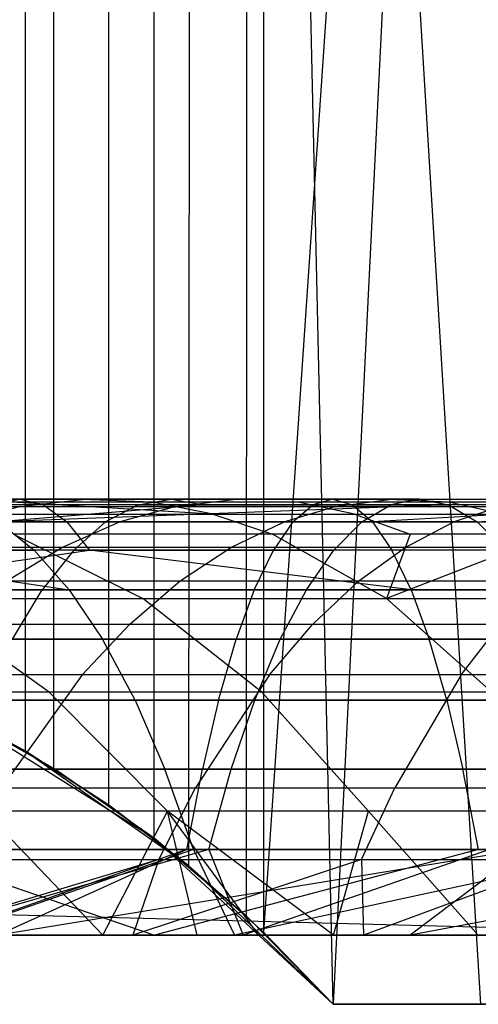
# Model space of a CAD drawing. Extents: x 0.1 to 12.1, y -6 to 6.
# Tile 123 of 181: x 9.068 to 9.279, y -0.9 to -0.449. Entities that reach past the tile are written whole.
import ezdxf

# ---------------------------------------------------------------- set-up
doc = ezdxf.new("R2010")
doc.units = 0
doc.header["$LTSCALE"] = 2.54
doc.layers.get('0').update_dxf_attribs({"linetype": 'CONTINUOUS'})

# ---------------------------------------------------------------- blocks, each defined once
blk = doc.blocks.new('DROPS_COLOR_C_STL')
at = {"color": 0}
for p, q in [((9.1803, -0.86705, 37.01684), (9.30097, 0.9, 37.17454)), ((9.1803, -0.86705, 37.01684), (9.30097, 0.9, 37.17454)), ((9.30097, 0.9, 37.17454), (9.21212, -0.9, 37.05687)), ((9.30097, 0.9, 37.17454), (9.21212, -0.9, 37.05687)), ((9.1803, -0.86705, 37.01684), (9.18039, 0.86713, 37.01694)), ((9.1803, -0.86705, 37.01684), (9.18039, 0.86713, 37.01694)), ((9.17246, -0.85965, 27.38857), (9.17252, 0.85972, 27.38861)), ((9.17246, -0.85965, 27.38857), (9.17252, 0.85972, 27.38861)), ((9.21212, -0.9, 27.4128), (9.17252, 0.85972, 27.38861)), ((9.17252, 0.85972, 27.38861), (9.27987, -0.9, 27.45516)), ((9.21212, -0.9, 27.4128), (9.17252, 0.85972, 27.38861)), ((9.17252, 0.85972, 27.38861), (9.27987, -0.9, 27.45516)), ((9.14597, -0.83655, 36.97479), (9.14696, 0.83736, 36.97599)), ((9.14597, -0.83655, 36.97479), (9.14696, 0.83736, 36.97599)), ((9.13, -0.82387, 27.36311), (9.13, 0.82387, 27.36311)), ((9.13, -0.82387, 27.36311), (9.13, 0.82387, 27.36311)), ((9.10927, -0.80866, 36.9311), (9.10914, 0.80857, 36.93094)), ((9.10927, -0.80866, 36.9311), (9.10914, 0.80857, 36.93094)), ((9.08398, -0.79188, 27.33604), (9.0838, 0.79176, 27.33593)), ((9.08398, -0.79188, 27.33604), (9.0838, 0.79176, 27.33593)), ((9.07093, -0.78391, 36.88677), (9.07093, 0.78391, 36.88677)), ((9.07093, -0.78391, 36.88677), (9.07093, 0.78391, 36.88677)), ((8.92596, -0.66832, 21.22689), (9.06857, -0.66832, 21.25669)), ((8.92596, -0.66832, 21.22689), (9.06857, -0.66832, 21.25669)), ((9.07926, -0.67094, 21.20173), (8.93816, -0.67094, 21.17225)), ((9.07926, -0.67094, 21.20173), (8.93816, -0.67094, 21.17225)), ((9.00018, -0.6717, 17.44827), (9.06858, -0.6717, 17.49875)), ((9.00018, -0.6717, 17.44827), (9.06858, -0.6717, 17.49875)), ((9.12271, -0.67094, 19.47885), (9.00792, -0.67094, 19.44471)), ((9.12271, -0.67094, 19.47885), (9.00792, -0.67094, 19.44471)), ((9.13779, -0.66832, 19.42493), (9.02481, -0.66832, 19.39133)), ((9.13779, -0.66832, 19.42493), (9.02481, -0.66832, 19.39133)), ((9.09703, -0.66848, 17.45813), (9.03055, -0.66848, 17.40907)), ((9.09703, -0.66848, 17.45813), (9.03055, -0.66848, 17.40907)), ((9.06858, -0.6717, 17.49875), (9.0405, -0.67896, 17.53884)), ((9.06858, -0.6717, 17.49875), (9.0405, -0.67896, 17.53884)), ((9.15286, -0.67094, 19.37101), (9.0417, -0.67094, 19.33795)), ((9.15286, -0.67094, 19.37101), (9.0417, -0.67094, 19.33795)), ((9.06857, -0.66832, 21.25669), (9.05789, -0.67094, 21.31165)), ((9.06857, -0.66832, 21.25669), (9.05789, -0.67094, 21.31165)), ((9.20278, -0.67094, 21.3378), (9.05789, -0.67094, 21.31165)), ((9.20278, -0.67094, 21.3378), (9.05789, -0.67094, 21.31165)), ((9.26509, -0.67094, 19.40031), (9.05851, -0.67882, 19.2848)), ((9.26509, -0.67094, 19.40031), (9.05851, -0.67882, 19.2848)), ((9.15286, -0.67094, 19.37101), (9.05851, -0.67882, 19.2848)), ((9.15286, -0.67094, 19.37101), (9.05851, -0.67882, 19.2848)), ((9.15695, -0.67518, 17.3726), (9.06475, -0.66978, 17.36493)), ((9.15695, -0.67518, 17.3726), (9.06475, -0.66978, 17.36493)), ((9.12906, -0.66978, 17.4124), (9.06475, -0.66978, 17.36493)), ((9.12906, -0.66978, 17.4124), (9.06475, -0.66978, 17.36493)), ((9.06857, -0.66832, 21.25669), (9.21195, -0.66832, 21.28257)), ((9.06857, -0.66832, 21.25669), (9.21195, -0.66832, 21.28257)), ((9.06857, -0.66832, 21.25669), (9.07926, -0.67094, 21.20173)), ((9.06857, -0.66832, 21.25669), (9.07926, -0.67094, 21.20173)), ((9.06858, -0.6717, 17.49875), (9.09703, -0.66848, 17.45813)), ((9.06858, -0.6717, 17.49875), (9.09703, -0.66848, 17.45813)), ((9.06858, -0.6717, 17.49875), (9.13989, -0.6717, 17.54617)), ((9.06858, -0.6717, 17.49875), (9.13989, -0.6717, 17.54617)), ((9.22112, -0.67094, 21.22734), (9.07926, -0.67094, 21.20173)), ((9.07926, -0.67094, 21.20173), (9.0899, -0.67882, 21.14702)), ((9.07926, -0.67094, 21.20173), (9.0899, -0.67882, 21.14702)), ((9.22112, -0.67094, 21.22734), (9.07926, -0.67094, 21.20173)), ((9.12906, -0.66978, 17.4124), (9.09703, -0.66848, 17.45813)), ((9.16634, -0.66848, 17.50422), (9.09703, -0.66848, 17.45813)), ((9.12906, -0.66978, 17.4124), (9.09703, -0.66848, 17.45813)), ((9.16634, -0.66848, 17.50422), (9.09703, -0.66848, 17.45813)), ((9.12271, -0.67094, 19.47885), (9.1077, -0.67882, 19.53254)), ((9.12271, -0.67094, 19.47885), (9.1077, -0.67882, 19.53254)), ((9.13989, -0.6717, 17.54617), (9.11379, -0.67896, 17.58757)), ((9.13989, -0.6717, 17.54617), (9.11379, -0.67896, 17.58757)), ((9.12271, -0.67094, 19.47885), (9.13779, -0.66832, 19.42493)), ((9.12271, -0.67094, 19.47885), (9.13779, -0.66832, 19.42493)), ((9.12271, -0.67094, 19.47885), (9.23858, -0.67094, 19.5091)), ((9.12271, -0.67094, 19.47885), (9.23858, -0.67094, 19.5091)), ((9.15695, -0.67518, 17.3726), (9.12906, -0.66978, 17.4124)), ((9.19612, -0.66978, 17.45699), (9.12906, -0.66978, 17.4124)), ((9.15695, -0.67518, 17.3726), (9.12906, -0.66978, 17.4124)), ((9.19612, -0.66978, 17.45699), (9.12906, -0.66978, 17.4124)), ((9.25183, -0.66832, 19.45471), (9.13779, -0.66832, 19.42493)), ((9.13779, -0.66832, 19.42493), (9.15286, -0.67094, 19.37101)), ((9.13779, -0.66832, 19.42493), (9.15286, -0.67094, 19.37101)), ((9.25183, -0.66832, 19.45471), (9.13779, -0.66832, 19.42493)), ((9.13989, -0.6717, 17.54617), (9.16634, -0.66848, 17.50422)), ((9.13989, -0.6717, 17.54617), (9.16634, -0.66848, 17.50422)), ((9.13989, -0.6717, 17.54617), (9.21345, -0.6717, 17.59002)), ((9.13989, -0.6717, 17.54617), (9.21345, -0.6717, 17.59002)), ((9.15286, -0.67094, 19.37101), (9.26509, -0.67094, 19.40031)), ((9.15286, -0.67094, 19.37101), (9.26509, -0.67094, 19.40031)), ((9.23783, -0.66848, 17.54684), (9.16634, -0.66848, 17.50422)), ((9.23783, -0.66848, 17.54684), (9.16634, -0.66848, 17.50422)), ((9.21345, -0.6717, 17.59002), (9.18939, -0.67896, 17.63264)), ((9.21345, -0.6717, 17.59002), (9.18939, -0.67896, 17.63264)), ((9.19364, -0.67882, 21.39279), (9.20278, -0.67094, 21.3378)), ((9.19364, -0.67882, 21.39279), (9.20278, -0.67094, 21.3378)), ((9.22203, -0.67518, 17.41587), (9.19612, -0.66978, 17.45699)), ((9.26528, -0.66978, 17.49821), (9.19612, -0.66978, 17.45699)), ((9.22203, -0.67518, 17.41587), (9.19612, -0.66978, 17.45699)), ((9.26528, -0.66978, 17.49821), (9.19612, -0.66978, 17.45699)), ((9.21195, -0.66832, 21.28257), (9.20278, -0.67094, 21.3378)), ((9.21195, -0.66832, 21.28257), (9.20278, -0.67094, 21.3378)), ((9.34787, -0.67094, 21.3599), (9.20278, -0.67094, 21.3378)), ((9.34787, -0.67094, 21.3599), (9.20278, -0.67094, 21.3378)), ((9.21195, -0.66832, 21.28257), (9.35553, -0.66832, 21.30444)), ((9.21195, -0.66832, 21.28257), (9.35553, -0.66832, 21.30444)), ((9.21195, -0.66832, 21.28257), (9.22112, -0.67094, 21.22734)), ((9.21195, -0.66832, 21.28257), (9.22112, -0.67094, 21.22734)), ((9.21345, -0.6717, 17.59002), (9.23783, -0.66848, 17.54684)), ((9.21345, -0.6717, 17.59002), (9.23783, -0.66848, 17.54684)), ((9.21345, -0.6717, 17.59002), (9.2892, -0.6717, 17.6303)), ((9.21345, -0.6717, 17.59002), (9.2892, -0.6717, 17.6303)), ((9.22112, -0.67094, 21.22734), (9.23026, -0.67882, 21.17235)), ((9.36319, -0.67094, 21.24898), (9.22112, -0.67094, 21.22734)), ((9.22112, -0.67094, 21.22734), (9.23026, -0.67882, 21.17235)), ((9.36319, -0.67094, 21.24898), (9.22112, -0.67094, 21.22734)), ((9.22538, -0.67882, 19.56326), (9.23858, -0.67094, 19.5091)), ((9.22538, -0.67882, 19.56326), (9.23858, -0.67094, 19.5091)), ((9.36319, -0.67094, 21.24898), (9.23026, -0.67882, 21.17235)), ((9.36319, -0.67094, 21.24898), (9.23026, -0.67882, 21.17235)), ((9.26528, -0.66978, 17.49821), (9.23783, -0.66848, 17.54684)), ((9.26528, -0.66978, 17.49821), (9.23783, -0.66848, 17.54684)), ((9.31145, -0.66848, 17.58598), (9.23783, -0.66848, 17.54684)), ((9.31145, -0.66848, 17.58598), (9.23783, -0.66848, 17.54684)), ((9.25183, -0.66832, 19.45471), (9.23858, -0.67094, 19.5091)), ((9.25183, -0.66832, 19.45471), (9.23858, -0.67094, 19.5091)), ((9.35575, -0.67094, 19.53551), (9.23858, -0.67094, 19.5091)), ((9.35575, -0.67094, 19.53551), (9.23858, -0.67094, 19.5091)), ((9.25183, -0.66832, 19.45471), (9.26509, -0.67094, 19.40031)), ((9.25183, -0.66832, 19.45471), (9.36716, -0.66832, 19.4807)), ((9.25183, -0.66832, 19.45471), (9.36716, -0.66832, 19.4807)), ((9.25183, -0.66832, 19.45471), (9.26509, -0.67094, 19.40031)), ((9.37857, -0.67094, 19.42588), (9.26509, -0.67094, 19.40031)), ((9.26509, -0.67094, 19.40031), (9.27828, -0.67882, 19.34615)), ((9.37857, -0.67094, 19.42588), (9.26509, -0.67094, 19.40031)), ((9.26509, -0.67094, 19.40031), (9.27828, -0.67882, 19.34615)), ((9.28917, -0.67518, 17.45589), (9.26528, -0.66978, 17.49821)), ((9.3365, -0.66978, 17.53608), (9.26528, -0.66978, 17.49821)), ((9.28917, -0.67518, 17.45589), (9.26528, -0.66978, 17.49821)), ((9.3365, -0.66978, 17.53608), (9.26528, -0.66978, 17.49821)), ((9.2892, -0.6717, 17.6303), (9.26724, -0.67896, 17.67404)), ((9.2892, -0.6717, 17.6303), (9.26724, -0.67896, 17.67404)), ((9.27828, -0.67882, 19.34615), (9.37857, -0.67094, 19.42588)), ((9.27828, -0.67882, 19.34615), (9.37857, -0.67094, 19.42588)), ((9.27828, -0.67882, 19.34615), (9.49285, -0.67094, 19.44763)), ((9.27828, -0.67882, 19.34615), (9.49285, -0.67094, 19.44763)), ((9.0344, -0.67518, 17.27748), (9.15695, -0.67518, 17.3726)), ((9.0344, -0.67518, 17.27748), (9.15695, -0.67518, 17.3726)), ((9.15695, -0.67518, 17.3726), (9.22203, -0.67518, 17.41587)), ((9.15695, -0.67518, 17.3726), (9.22203, -0.67518, 17.41587)), ((9.15695, -0.67518, 17.3726), (9.18432, -0.68445, 17.33352)), ((9.15695, -0.67518, 17.3726), (9.18432, -0.68445, 17.33352)), ((9.22203, -0.67518, 17.41587), (9.28917, -0.67518, 17.45589)), ((9.22203, -0.67518, 17.41587), (9.28917, -0.67518, 17.45589)), ((9.22203, -0.67518, 17.41587), (9.24747, -0.68445, 17.37552)), ((9.22203, -0.67518, 17.41587), (9.24747, -0.68445, 17.37552)), ((8.9503, -0.67882, 21.11785), (9.0899, -0.67882, 21.14702)), ((8.9503, -0.67882, 21.11785), (9.0899, -0.67882, 21.14702)), ((8.99111, -0.67882, 19.49786), (9.1077, -0.67882, 19.53254)), ((8.99111, -0.67882, 19.49786), (9.1077, -0.67882, 19.53254)), ((9.11379, -0.67896, 17.58757), (9.0405, -0.67896, 17.53884)), ((9.11379, -0.67896, 17.58757), (9.0405, -0.67896, 17.53884)), ((9.04724, -0.67882, 21.36636), (9.19364, -0.67882, 21.39279)), ((9.04724, -0.67882, 21.36636), (9.19364, -0.67882, 21.39279)), ((9.27828, -0.67882, 19.34615), (9.05851, -0.67882, 19.2848)), ((9.05851, -0.67882, 19.2848), (9.07488, -0.69175, 19.23304)), ((9.05851, -0.67882, 19.2848), (9.07488, -0.69175, 19.23304)), ((9.27828, -0.67882, 19.34615), (9.05851, -0.67882, 19.2848)), ((9.08762, -0.69049, 17.62909), (9.11379, -0.67896, 17.58757)), ((9.08762, -0.69049, 17.62909), (9.11379, -0.67896, 17.58757)), ((9.0899, -0.67882, 21.14702), (9.23026, -0.67882, 21.17235)), ((9.0899, -0.67882, 21.14702), (9.23026, -0.67882, 21.17235)), ((9.0899, -0.67882, 21.14702), (9.10027, -0.69175, 21.09373)), ((9.0899, -0.67882, 21.14702), (9.10027, -0.69175, 21.09373)), ((9.09308, -0.69175, 19.58482), (9.1077, -0.67882, 19.53254)), ((9.09308, -0.69175, 19.58482), (9.1077, -0.67882, 19.53254)), ((9.22538, -0.67882, 19.56326), (9.1077, -0.67882, 19.53254)), ((9.22538, -0.67882, 19.56326), (9.1077, -0.67882, 19.53254)), ((9.18939, -0.67896, 17.63264), (9.11379, -0.67896, 17.58757)), ((9.18939, -0.67896, 17.63264), (9.11379, -0.67896, 17.58757)), ((9.16526, -0.69049, 17.67538), (9.18939, -0.67896, 17.63264)), ((9.16526, -0.69049, 17.67538), (9.18939, -0.67896, 17.63264)), ((9.19364, -0.67882, 21.39279), (9.18475, -0.69175, 21.44634)), ((9.19364, -0.67882, 21.39279), (9.18475, -0.69175, 21.44634)), ((9.26724, -0.67896, 17.67404), (9.18939, -0.67896, 17.63264)), ((9.26724, -0.67896, 17.67404), (9.18939, -0.67896, 17.63264)), ((9.19364, -0.67882, 21.39279), (9.34025, -0.67882, 21.41512)), ((9.19364, -0.67882, 21.39279), (9.34025, -0.67882, 21.41512)), ((9.22538, -0.67882, 19.56326), (9.21253, -0.69175, 19.616)), ((9.22538, -0.67882, 19.56326), (9.21253, -0.69175, 19.616)), ((9.22538, -0.67882, 19.56326), (9.34439, -0.67882, 19.59008)), ((9.22538, -0.67882, 19.56326), (9.34439, -0.67882, 19.59008)), ((9.23026, -0.67882, 21.17235), (9.51189, -0.67882, 21.21131)), ((9.23026, -0.67882, 21.17235), (9.51189, -0.67882, 21.21131)), ((9.23026, -0.67882, 21.17235), (9.23915, -0.69175, 21.1188)), ((9.23026, -0.67882, 21.17235), (9.23915, -0.69175, 21.1188)), ((9.24522, -0.69049, 17.71789), (9.26724, -0.67896, 17.67404)), ((9.24522, -0.69049, 17.71789), (9.26724, -0.67896, 17.67404)), ((9.34701, -0.67896, 17.7116), (9.26724, -0.67896, 17.67404)), ((9.34701, -0.67896, 17.7116), (9.26724, -0.67896, 17.67404)), ((9.27828, -0.67882, 19.34615), (9.50236, -0.67882, 19.39271)), ((9.27828, -0.67882, 19.34615), (9.29113, -0.69175, 19.29341)), ((9.27828, -0.67882, 19.34615), (9.29113, -0.69175, 19.29341)), ((9.27828, -0.67882, 19.34615), (9.50236, -0.67882, 19.39271)), ((9.18432, -0.68445, 17.33352), (9.0654, -0.68445, 17.24122)), ((9.0654, -0.68445, 17.24122), (9.12475, -0.71395, 17.17182)), ((9.0654, -0.68445, 17.24122), (9.12475, -0.71395, 17.17182)), ((9.18432, -0.68445, 17.33352), (9.0654, -0.68445, 17.24122)), ((9.23671, -0.71395, 17.25872), (9.18432, -0.68445, 17.33352)), ((9.24747, -0.68445, 17.37552), (9.18432, -0.68445, 17.33352)), ((9.23671, -0.71395, 17.25872), (9.18432, -0.68445, 17.33352)), ((9.24747, -0.68445, 17.37552), (9.18432, -0.68445, 17.33352)), ((9.31262, -0.68445, 17.41435), (9.23671, -0.71395, 17.25872)), ((9.31262, -0.68445, 17.41435), (9.23671, -0.71395, 17.25872)), ((9.24747, -0.68445, 17.37552), (9.23671, -0.71395, 17.25872)), ((9.24747, -0.68445, 17.37552), (9.23671, -0.71395, 17.25872)), ((9.31262, -0.68445, 17.41435), (9.24747, -0.68445, 17.37552)), ((9.31262, -0.68445, 17.41435), (9.24747, -0.68445, 17.37552)), ((9.08762, -0.69049, 17.62909), (9.01234, -0.69049, 17.57904)), ((9.08762, -0.69049, 17.62909), (9.01234, -0.69049, 17.57904)), ((9.06234, -0.70589, 17.66919), (9.08762, -0.69049, 17.62909)), ((9.06234, -0.70589, 17.66919), (9.08762, -0.69049, 17.62909)), ((9.16526, -0.69049, 17.67538), (9.08762, -0.69049, 17.62909)), ((9.16526, -0.69049, 17.67538), (9.08762, -0.69049, 17.62909)), ((9.14196, -0.70589, 17.71665), (9.16526, -0.69049, 17.67538)), ((9.14196, -0.70589, 17.71665), (9.16526, -0.69049, 17.67538)), ((9.24522, -0.69049, 17.71789), (9.16526, -0.69049, 17.67538)), ((9.24522, -0.69049, 17.71789), (9.16526, -0.69049, 17.67538)), ((9.22396, -0.70589, 17.76025), (9.24522, -0.69049, 17.71789)), ((9.22396, -0.70589, 17.76025), (9.24522, -0.69049, 17.71789)), ((9.32715, -0.69049, 17.75648), (9.24522, -0.69049, 17.71789)), ((9.32715, -0.69049, 17.75648), (9.24522, -0.69049, 17.71789)), ((9.10027, -0.69175, 21.09373), (8.96212, -0.69175, 21.06487)), ((9.10027, -0.69175, 21.09373), (8.96212, -0.69175, 21.06487)), ((8.96804, -0.69175, 19.19727), (9.07488, -0.69175, 19.23304)), ((8.96804, -0.69175, 19.19727), (9.07488, -0.69175, 19.23304)), ((8.96804, -0.69175, 19.19727), (9.09103, -0.70994, 19.18199)), ((8.96804, -0.69175, 19.19727), (9.09103, -0.70994, 19.18199)), ((8.97378, -0.70994, 21.01261), (9.10027, -0.69175, 21.09373)), ((8.97378, -0.70994, 21.01261), (9.10027, -0.69175, 21.09373)), ((9.09308, -0.69175, 19.58482), (8.97474, -0.69175, 19.54962)), ((9.09308, -0.69175, 19.58482), (8.97474, -0.69175, 19.54962)), ((9.18475, -0.69175, 21.44634), (9.03688, -0.69175, 21.41965)), ((9.18475, -0.69175, 21.44634), (9.03688, -0.69175, 21.41965)), ((9.29113, -0.69175, 19.29341), (9.07488, -0.69175, 19.23304)), ((9.09103, -0.70994, 19.18199), (9.07488, -0.69175, 19.23304)), ((9.29113, -0.69175, 19.29341), (9.07488, -0.69175, 19.23304)), ((9.09103, -0.70994, 19.18199), (9.07488, -0.69175, 19.23304)), ((9.09308, -0.69175, 19.58482), (9.07866, -0.70994, 19.63638)), ((9.09308, -0.69175, 19.58482), (9.07866, -0.70994, 19.63638)), ((9.09308, -0.69175, 19.58482), (9.21253, -0.69175, 19.616)), ((9.09308, -0.69175, 19.58482), (9.21253, -0.69175, 19.616)), ((9.24792, -0.70994, 21.06598), (9.10027, -0.69175, 21.09373)), ((9.24792, -0.70994, 21.06598), (9.10027, -0.69175, 21.09373)), ((9.23915, -0.69175, 21.1188), (9.10027, -0.69175, 21.09373)), ((9.23915, -0.69175, 21.1188), (9.10027, -0.69175, 21.09373)), ((9.17597, -0.70994, 21.49916), (9.18475, -0.69175, 21.44634)), ((9.17597, -0.70994, 21.49916), (9.18475, -0.69175, 21.44634)), ((9.33282, -0.69175, 21.4689), (9.18475, -0.69175, 21.44634)), ((9.33282, -0.69175, 21.4689), (9.18475, -0.69175, 21.44634)), ((9.19986, -0.70994, 19.66802), (9.21253, -0.69175, 19.616)), ((9.19986, -0.70994, 19.66802), (9.21253, -0.69175, 19.616)), ((9.33333, -0.69175, 19.64322), (9.21253, -0.69175, 19.616)), ((9.33333, -0.69175, 19.64322), (9.21253, -0.69175, 19.616)), ((9.24792, -0.70994, 21.06598), (9.23915, -0.69175, 21.1188)), ((9.51784, -0.69175, 21.15735), (9.23915, -0.69175, 21.1188)), ((9.24792, -0.70994, 21.06598), (9.23915, -0.69175, 21.1188)), ((9.51784, -0.69175, 21.15735), (9.23915, -0.69175, 21.1188)), ((9.06234, -0.70589, 17.66919), (9.14196, -0.70589, 17.71665)), ((9.06234, -0.70589, 17.66919), (9.14196, -0.70589, 17.71665)), ((9.11881, -0.72572, 17.75767), (9.14196, -0.70589, 17.71665)), ((9.11881, -0.72572, 17.75767), (9.14196, -0.70589, 17.71665)), ((9.14196, -0.70589, 17.71665), (9.22396, -0.70589, 17.76025)), ((9.14196, -0.70589, 17.71665), (9.22396, -0.70589, 17.76025)), ((9.20283, -0.72572, 17.80234), (9.22396, -0.70589, 17.76025)), ((9.20283, -0.72572, 17.80234), (9.22396, -0.70589, 17.76025)), ((9.22396, -0.70589, 17.76025), (9.30798, -0.70589, 17.79982)), ((9.22396, -0.70589, 17.76025), (9.30798, -0.70589, 17.79982)), ((9.09103, -0.70994, 19.18199), (8.88205, -0.70994, 19.10803)), ((9.09103, -0.70994, 19.18199), (8.88205, -0.70994, 19.10803)), ((8.95859, -0.70994, 19.60067), (9.07866, -0.70994, 19.63638)), ((8.95859, -0.70994, 19.60067), (9.07866, -0.70994, 19.63638)), ((8.97378, -0.70994, 21.01261), (9.24792, -0.70994, 21.06598)), ((8.97378, -0.70994, 21.01261), (9.24792, -0.70994, 21.06598)), ((9.02666, -0.70994, 21.47221), (9.17597, -0.70994, 21.49916)), ((9.02666, -0.70994, 21.47221), (9.17597, -0.70994, 21.49916)), ((9.065, -0.73264, 19.68521), (9.07866, -0.70994, 19.63638)), ((9.065, -0.73264, 19.68521), (9.07866, -0.70994, 19.63638)), ((9.19986, -0.70994, 19.66802), (9.07866, -0.70994, 19.63638)), ((9.19986, -0.70994, 19.66802), (9.07866, -0.70994, 19.63638)), ((9.09103, -0.70994, 19.18199), (9.10632, -0.73264, 19.13365)), ((9.09103, -0.70994, 19.18199), (9.30381, -0.70994, 19.24139)), ((9.09103, -0.70994, 19.18199), (9.10632, -0.73264, 19.13365)), ((9.09103, -0.70994, 19.18199), (9.30381, -0.70994, 19.24139)), ((9.17597, -0.70994, 21.49916), (9.16767, -0.73264, 21.54917)), ((9.17597, -0.70994, 21.49916), (9.16767, -0.73264, 21.54917)), ((9.17597, -0.70994, 21.49916), (9.3255, -0.70994, 21.52194)), ((9.17597, -0.70994, 21.49916), (9.3255, -0.70994, 21.52194)), ((9.18785, -0.73264, 19.71728), (9.19986, -0.70994, 19.66802)), ((9.18785, -0.73264, 19.71728), (9.19986, -0.70994, 19.66802)), ((9.32242, -0.70994, 19.69564), (9.19986, -0.70994, 19.66802)), ((9.32242, -0.70994, 19.69564), (9.19986, -0.70994, 19.66802)), ((9.24792, -0.70994, 21.06598), (9.52371, -0.70994, 21.10414)), ((9.24792, -0.70994, 21.06598), (9.52371, -0.70994, 21.10414)), ((9.24792, -0.70994, 21.06598), (9.25623, -0.73264, 21.01596)), ((9.24792, -0.70994, 21.06598), (9.25623, -0.73264, 21.01596)), ((9.02127, -0.71395, 17.07416), (9.12475, -0.71395, 17.17182)), ((9.08188, -0.75683, 17.0158), (9.02127, -0.71395, 17.07416)), ((9.08188, -0.75683, 17.0158), (9.02127, -0.71395, 17.07416)), ((9.02127, -0.71395, 17.07416), (9.12475, -0.71395, 17.17182)), ((9.12475, -0.71395, 17.17182), (9.23671, -0.71395, 17.25872)), ((9.17944, -0.75683, 17.10787), (9.12475, -0.71395, 17.17182)), ((9.17944, -0.75683, 17.10787), (9.12475, -0.71395, 17.17182)), ((9.12475, -0.71395, 17.17182), (9.23671, -0.71395, 17.25872)), ((9.23671, -0.71395, 17.25872), (9.35751, -0.71395, 17.33482)), ((9.28499, -0.75683, 17.18979), (9.23671, -0.71395, 17.25872)), ((9.28499, -0.75683, 17.18979), (9.23671, -0.71395, 17.25872)), ((9.23671, -0.71395, 17.25872), (9.35751, -0.71395, 17.33482)), ((9.03722, -0.72572, 17.70903), (9.11881, -0.72572, 17.75767)), ((9.03722, -0.72572, 17.70903), (9.11881, -0.72572, 17.75767)), ((9.09698, -0.74899, 17.79635), (9.11881, -0.72572, 17.75767)), ((9.09698, -0.74899, 17.79635), (9.11881, -0.72572, 17.75767)), ((9.11881, -0.72572, 17.75767), (9.20283, -0.72572, 17.80234)), ((9.11881, -0.72572, 17.75767), (9.20283, -0.72572, 17.80234)), ((9.1829, -0.74899, 17.84203), (9.20283, -0.72572, 17.80234)), ((9.1829, -0.74899, 17.84203), (9.20283, -0.72572, 17.80234)), ((9.20283, -0.72572, 17.80234), (9.28892, -0.72572, 17.84289)), ((9.20283, -0.72572, 17.80234), (9.28892, -0.72572, 17.84289)), ((9.27095, -0.74899, 17.8835), (9.28892, -0.72572, 17.84289)), ((9.27095, -0.74899, 17.8835), (9.28892, -0.72572, 17.84289)), ((8.90057, -0.73264, 19.06083), (9.10632, -0.73264, 19.13365)), ((8.90057, -0.73264, 19.06083), (9.10632, -0.73264, 19.13365)), ((9.25623, -0.73264, 21.01596), (8.98483, -0.73264, 20.96313)), ((9.25623, -0.73264, 21.01596), (8.98483, -0.73264, 20.96313)), ((9.16767, -0.73264, 21.54917), (9.01698, -0.73264, 21.52198)), ((9.16767, -0.73264, 21.54917), (9.01698, -0.73264, 21.52198)), ((9.18785, -0.73264, 19.71728), (9.065, -0.73264, 19.68521)), ((9.18785, -0.73264, 19.71728), (9.065, -0.73264, 19.68521)), ((9.10632, -0.73264, 19.13365), (9.31581, -0.73264, 19.19213)), ((9.12123, -0.7606, 19.08651), (9.10632, -0.73264, 19.13365)), ((9.10632, -0.73264, 19.13365), (9.31581, -0.73264, 19.19213)), ((9.12123, -0.7606, 19.08651), (9.10632, -0.73264, 19.13365)), ((9.15956, -0.7606, 21.59795), (9.16767, -0.73264, 21.54917)), ((9.15956, -0.7606, 21.59795), (9.16767, -0.73264, 21.54917)), ((9.31857, -0.73264, 21.57216), (9.16767, -0.73264, 21.54917)), ((9.31857, -0.73264, 21.57216), (9.16767, -0.73264, 21.54917)), ((9.17615, -0.7606, 19.76532), (9.18785, -0.73264, 19.71728)), ((9.17615, -0.7606, 19.76532), (9.18785, -0.73264, 19.71728)), ((9.31209, -0.73264, 19.74528), (9.18785, -0.73264, 19.71728)), ((9.31209, -0.73264, 19.74528), (9.18785, -0.73264, 19.71728)), ((9.26434, -0.7606, 20.96718), (9.25623, -0.73264, 21.01596)), ((9.52926, -0.73264, 21.05374), (9.25623, -0.73264, 21.01596)), ((9.26434, -0.7606, 20.96718), (9.25623, -0.73264, 21.01596)), ((9.52926, -0.73264, 21.05374), (9.25623, -0.73264, 21.01596)), ((8.98874, -0.74332, 39.52568), (9.07093, -0.78391, 39.52568)), ((8.98874, -0.74332, 39.52568), (9.07093, -0.78391, 39.52568)), ((9.09698, -0.74899, 17.79635), (9.01354, -0.74899, 17.74661)), ((9.09698, -0.74899, 17.79635), (9.01354, -0.74899, 17.74661)), ((9.09698, -0.74899, 17.79635), (9.05987, -0.80073, 17.86208)), ((9.09698, -0.74899, 17.79635), (9.05987, -0.80073, 17.86208)), ((9.1829, -0.74899, 17.84203), (9.09698, -0.74899, 17.79635)), ((9.1829, -0.74899, 17.84203), (9.09698, -0.74899, 17.79635)), ((9.1829, -0.74899, 17.84203), (9.14904, -0.80073, 17.90949)), ((9.1829, -0.74899, 17.84203), (9.14904, -0.80073, 17.90949)), ((9.27095, -0.74899, 17.8835), (9.1829, -0.74899, 17.84203)), ((9.27095, -0.74899, 17.8835), (9.1829, -0.74899, 17.84203)), ((9.27095, -0.74899, 17.8835), (9.24041, -0.80073, 17.95251)), ((9.27095, -0.74899, 17.8835), (9.24041, -0.80073, 17.95251)), ((9.36101, -0.74899, 17.9207), (9.27095, -0.74899, 17.8835)), ((9.36101, -0.74899, 17.9207), (9.27095, -0.74899, 17.8835)), ((9.08188, -0.75683, 17.0158), (8.99306, -0.75683, 16.91412)), ((9.08188, -0.75683, 17.0158), (8.99306, -0.75683, 16.91412)), ((9.13609, -0.81143, 16.9636), (9.08188, -0.75683, 17.0158)), ((9.13609, -0.81143, 16.9636), (9.08188, -0.75683, 17.0158)), ((9.17944, -0.75683, 17.10787), (9.08188, -0.75683, 17.0158)), ((9.17944, -0.75683, 17.10787), (9.08188, -0.75683, 17.0158)), ((9.22835, -0.81143, 17.05067), (9.17944, -0.75683, 17.10787)), ((9.22835, -0.81143, 17.05067), (9.17944, -0.75683, 17.10787)), ((9.28499, -0.75683, 17.18979), (9.17944, -0.75683, 17.10787)), ((9.28499, -0.75683, 17.18979), (9.17944, -0.75683, 17.10787)), ((9.12123, -0.7606, 19.08651), (8.91864, -0.7606, 19.0148)), ((9.12123, -0.7606, 19.08651), (8.91864, -0.7606, 19.0148)), ((8.9956, -0.7606, 20.91487), (9.26434, -0.7606, 20.96718)), ((8.9956, -0.7606, 20.91487), (9.26434, -0.7606, 20.96718)), ((9.00754, -0.7606, 21.57051), (9.15956, -0.7606, 21.59795)), ((9.00754, -0.7606, 21.57051), (9.15956, -0.7606, 21.59795)), ((9.07093, -0.78391, 36.88677), (9.03049, -0.76198, 36.84141)), ((9.03049, -0.76198, 36.84141), (9.07093, -0.78391, 39.52568)), ((9.03049, -0.76198, 36.84141), (9.07093, -0.78391, 39.52568)), ((9.07093, -0.78391, 36.88677), (9.03049, -0.76198, 36.84141)), ((9.17615, -0.7606, 19.76532), (9.05168, -0.7606, 19.73283)), ((9.17615, -0.7606, 19.76532), (9.05168, -0.7606, 19.73283)), ((9.32752, -0.7606, 19.14409), (9.12123, -0.7606, 19.08651)), ((9.12123, -0.7606, 19.08651), (9.13492, -0.79219, 19.04323)), ((9.12123, -0.7606, 19.08651), (9.13492, -0.79219, 19.04323)), ((9.32752, -0.7606, 19.14409), (9.12123, -0.7606, 19.08651)), ((9.15956, -0.7606, 21.59795), (9.15213, -0.79219, 21.64272)), ((9.15956, -0.7606, 21.59795), (9.15213, -0.79219, 21.64272)), ((9.15956, -0.7606, 21.59795), (9.3118, -0.7606, 21.62115)), ((9.15956, -0.7606, 21.59795), (9.3118, -0.7606, 21.62115)), ((9.1654, -0.79219, 19.80941), (9.17615, -0.7606, 19.76532)), ((9.1654, -0.79219, 19.80941), (9.17615, -0.7606, 19.76532)), ((9.30201, -0.7606, 19.79368), (9.17615, -0.7606, 19.76532)), ((9.30201, -0.7606, 19.79368), (9.17615, -0.7606, 19.76532)), ((9.26434, -0.7606, 20.96718), (9.53468, -0.7606, 21.00459)), ((9.26434, -0.7606, 20.96718), (9.53468, -0.7606, 21.00459)), ((9.26434, -0.7606, 20.96718), (9.27177, -0.79219, 20.92241)), ((9.26434, -0.7606, 20.96718), (9.27177, -0.79219, 20.92241)), ((9.08398, -0.79188, 27.33604), (9.03517, -0.76432, 27.30792)), ((9.03517, -0.76432, 32.52113), (9.13, -0.82387, 32.52113)), ((9.03517, -0.76432, 32.52113), (9.13, -0.82387, 32.52113)), ((9.03517, -0.76432, 32.52113), (9.08398, -0.79188, 27.33604)), ((9.03517, -0.76432, 32.52113), (9.08398, -0.79188, 27.33604)), ((9.08398, -0.79188, 27.33604), (9.03517, -0.76432, 27.30792)), ((9.10927, -0.80866, 36.9311), (9.07093, -0.78391, 36.88677)), ((9.07093, -0.78391, 39.52568), (9.14597, -0.83655, 39.52568)), ((9.07093, -0.78391, 39.52568), (9.10927, -0.80866, 36.9311)), ((9.07093, -0.78391, 39.52568), (9.14597, -0.83655, 39.52568)), ((9.07093, -0.78391, 36.88677), (9.07093, -0.78391, 39.52568)), ((9.07093, -0.78391, 36.88677), (9.07093, -0.78391, 39.52568)), ((9.10927, -0.80866, 36.9311), (9.07093, -0.78391, 36.88677)), ((9.07093, -0.78391, 39.52568), (9.10927, -0.80866, 36.9311)), ((8.93521, -0.79219, 18.97255), (9.13492, -0.79219, 19.04323)), ((8.93521, -0.79219, 18.97255), (9.13492, -0.79219, 19.04323)), ((9.15213, -0.79219, 21.64272), (8.99888, -0.79219, 21.61506)), ((9.15213, -0.79219, 21.64272), (8.99888, -0.79219, 21.61506)), ((9.27177, -0.79219, 20.92241), (9.00548, -0.79219, 20.87057)), ((9.27177, -0.79219, 20.92241), (9.00548, -0.79219, 20.87057)), ((9.1654, -0.79219, 19.80941), (9.03946, -0.79219, 19.77654)), ((9.1654, -0.79219, 19.80941), (9.03946, -0.79219, 19.77654)), ((9.13, -0.82387, 27.36311), (9.08398, -0.79188, 27.33604)), ((9.13, -0.82387, 32.52113), (9.08398, -0.79188, 27.33604)), ((9.13, -0.82387, 27.36311), (9.08398, -0.79188, 27.33604)), ((9.13, -0.82387, 32.52113), (9.08398, -0.79188, 27.33604)), ((9.13492, -0.79219, 19.04323), (9.33826, -0.79219, 19.1)), ((9.14807, -0.82903, 19.00167), (9.13492, -0.79219, 19.04323)), ((9.13492, -0.79219, 19.04323), (9.33826, -0.79219, 19.1)), ((9.14807, -0.82903, 19.00167), (9.13492, -0.79219, 19.04323)), ((9.14499, -0.82903, 21.68573), (9.15213, -0.79219, 21.64272)), ((9.14499, -0.82903, 21.68573), (9.15213, -0.79219, 21.64272)), ((9.3056, -0.79219, 21.6661), (9.15213, -0.79219, 21.64272)), ((9.3056, -0.79219, 21.6661), (9.15213, -0.79219, 21.64272)), ((9.15508, -0.82903, 19.85176), (9.1654, -0.79219, 19.80941)), ((9.15508, -0.82903, 19.85176), (9.1654, -0.79219, 19.80941)), ((9.29276, -0.79219, 19.83811), (9.1654, -0.79219, 19.80941)), ((9.29276, -0.79219, 19.83811), (9.1654, -0.79219, 19.80941)), ((9.27891, -0.82903, 20.87941), (9.27177, -0.79219, 20.92241)), ((9.53965, -0.79219, 20.95947), (9.27177, -0.79219, 20.92241)), ((9.27891, -0.82903, 20.87941), (9.27177, -0.79219, 20.92241)), ((9.53965, -0.79219, 20.95947), (9.27177, -0.79219, 20.92241)), ((9.05987, -0.80073, 17.86208), (9.14904, -0.80073, 17.90949)), ((9.05987, -0.80073, 17.86208), (9.14904, -0.80073, 17.90949)), ((9.13218, -0.83362, 17.94307), (9.14904, -0.80073, 17.90949)), ((9.13218, -0.83362, 17.94307), (9.14904, -0.80073, 17.90949)), ((9.14904, -0.80073, 17.90949), (9.24041, -0.80073, 17.95251)), ((9.14904, -0.80073, 17.90949), (9.24041, -0.80073, 17.95251)), ((9.2252, -0.83362, 17.98688), (9.24041, -0.80073, 17.95251)), ((9.2252, -0.83362, 17.98688), (9.24041, -0.80073, 17.95251)), ((9.24041, -0.80073, 17.95251), (9.33386, -0.80073, 17.99112)), ((9.24041, -0.80073, 17.95251), (9.33386, -0.80073, 17.99112)), ((9.10646, -0.86832, 16.84209), (9.05208, -0.81143, 16.86744)), ((9.10646, -0.86832, 16.84209), (9.05208, -0.81143, 16.86744)), ((9.13609, -0.81143, 16.9636), (9.05208, -0.81143, 16.86744)), ((9.13609, -0.81143, 16.9636), (9.05208, -0.81143, 16.86744)), ((9.10646, -0.86832, 16.84209), (9.13609, -0.81143, 16.9636)), ((9.10646, -0.86832, 16.84209), (9.13609, -0.81143, 16.9636)), ((9.14597, -0.83655, 36.97479), (9.10927, -0.80866, 36.9311)), ((9.10927, -0.80866, 36.9311), (9.14597, -0.83655, 39.52568)), ((9.10927, -0.80866, 36.9311), (9.14597, -0.83655, 39.52568)), ((9.14597, -0.83655, 36.97479), (9.10927, -0.80866, 36.9311)), ((9.14967, -0.86832, 16.89267), (9.13609, -0.81143, 16.9636)), ((9.17808, -0.86832, 16.92317), (9.13609, -0.81143, 16.9636)), ((9.14967, -0.86832, 16.89267), (9.13609, -0.81143, 16.9636)), ((9.17808, -0.86832, 16.92317), (9.13609, -0.81143, 16.9636)), ((9.21226, -0.86832, 16.95734), (9.13609, -0.81143, 16.9636)), ((9.21226, -0.86832, 16.95734), (9.13609, -0.81143, 16.9636)), ((9.22835, -0.81143, 17.05067), (9.13609, -0.81143, 16.9636)), ((9.22835, -0.81143, 17.05067), (9.13609, -0.81143, 16.9636)), ((9.21226, -0.86832, 16.95734), (9.22835, -0.81143, 17.05067)), ((9.21226, -0.86832, 16.95734), (9.22835, -0.81143, 17.05067)), ((9.2787, -0.86832, 17.01691), (9.22835, -0.81143, 17.05067)), ((9.2787, -0.86832, 17.01691), (9.22835, -0.81143, 17.05067)), ((9.32817, -0.81143, 17.12815), (9.22835, -0.81143, 17.05067)), ((9.32817, -0.81143, 17.12815), (9.22835, -0.81143, 17.05067)), ((9.17246, -0.85965, 27.38857), (9.13, -0.82387, 27.36311)), ((9.13, -0.82387, 32.52113), (9.21212, -0.9, 32.52113)), ((9.13, -0.82387, 32.52113), (9.21212, -0.9, 32.52113)), ((9.13, -0.82387, 32.52113), (9.17246, -0.85965, 27.38857)), ((9.13, -0.82387, 32.52113), (9.17246, -0.85965, 27.38857)), ((9.13, -0.82387, 32.52113), (9.13, -0.82387, 27.36311)), ((9.17246, -0.85965, 27.38857), (9.13, -0.82387, 27.36311)), ((9.13, -0.82387, 32.52113), (9.13, -0.82387, 27.36311)), ((9.14807, -0.82903, 19.00167), (8.95114, -0.82903, 18.93197)), ((9.14807, -0.82903, 19.00167), (8.95114, -0.82903, 18.93197)), ((8.99055, -0.82903, 21.65785), (9.14499, -0.82903, 21.68573)), ((8.99055, -0.82903, 21.65785), (9.14499, -0.82903, 21.68573)), ((9.01498, -0.82903, 20.82803), (9.27891, -0.82903, 20.87941)), ((9.01498, -0.82903, 20.82803), (9.27891, -0.82903, 20.87941)), ((9.01498, -0.82903, 20.82803), (9.13015, -0.86832, 20.81302)), ((9.01498, -0.82903, 20.82803), (9.13015, -0.86832, 20.81302)), ((9.15508, -0.82903, 19.85176), (9.01792, -0.86832, 19.85578)), ((9.15508, -0.82903, 19.85176), (9.01792, -0.86832, 19.85578)), ((9.15508, -0.82903, 19.85176), (9.02772, -0.82903, 19.81852)), ((9.15508, -0.82903, 19.85176), (9.02772, -0.82903, 19.81852)), ((9.14499, -0.82903, 21.68573), (9.03327, -0.86832, 21.70518)), ((9.14499, -0.82903, 21.68573), (9.03327, -0.86832, 21.70518)), ((9.14807, -0.82903, 19.00167), (9.03466, -0.86832, 18.92241)), ((9.14807, -0.82903, 19.00167), (9.03466, -0.86832, 18.92241)), ((9.14499, -0.82903, 21.68573), (9.05822, -0.86832, 21.70975)), ((9.14499, -0.82903, 21.68573), (9.05822, -0.86832, 21.70975)), ((9.29963, -0.82903, 21.70929), (9.05822, -0.86832, 21.70975)), ((9.29963, -0.82903, 21.70929), (9.05822, -0.86832, 21.70975)), ((9.27891, -0.82903, 20.87941), (9.13015, -0.86832, 20.81302)), ((9.27891, -0.82903, 20.87941), (9.13015, -0.86832, 20.81302)), ((9.14499, -0.82903, 21.68573), (9.29963, -0.82903, 21.70929)), ((9.14499, -0.82903, 21.68573), (9.29963, -0.82903, 21.70929)), ((9.34858, -0.82903, 19.05765), (9.14807, -0.82903, 19.00167)), ((9.14807, -0.82903, 19.00167), (9.16685, -0.86832, 18.9672)), ((9.14807, -0.82903, 19.00167), (9.16685, -0.86832, 18.9672)), ((9.34858, -0.82903, 19.05765), (9.14807, -0.82903, 19.00167)), ((9.28388, -0.82903, 19.88079), (9.15508, -0.82903, 19.85176)), ((9.15508, -0.82903, 19.85176), (9.17081, -0.86832, 19.89515)), ((9.15508, -0.82903, 19.85176), (9.17081, -0.86832, 19.89515)), ((9.28388, -0.82903, 19.88079), (9.15508, -0.82903, 19.85176)), ((9.34858, -0.82903, 19.05765), (9.16685, -0.86832, 18.9672)), ((9.34858, -0.82903, 19.05765), (9.16685, -0.86832, 18.9672)), ((9.28388, -0.82903, 19.88079), (9.17081, -0.86832, 19.89515)), ((9.28388, -0.82903, 19.88079), (9.17081, -0.86832, 19.89515)), ((9.29963, -0.82903, 21.70929), (9.24753, -0.86832, 21.74077)), ((9.29963, -0.82903, 21.70929), (9.24753, -0.86832, 21.74077)), ((9.45487, -0.82903, 21.7286), (9.24753, -0.86832, 21.74077)), ((9.45487, -0.82903, 21.7286), (9.24753, -0.86832, 21.74077)), ((9.13218, -0.83362, 17.94307), (9.01707, -0.86832, 17.91969)), ((9.13218, -0.83362, 17.94307), (9.01707, -0.86832, 17.91969)), ((9.0414, -0.83362, 17.8948), (9.13218, -0.83362, 17.94307)), ((9.0414, -0.83362, 17.8948), (9.13218, -0.83362, 17.94307)), ((9.13218, -0.83362, 17.94307), (9.12019, -0.86832, 17.97469)), ((9.13218, -0.83362, 17.94307), (9.12019, -0.86832, 17.97469)), ((9.2252, -0.83362, 17.98688), (9.12019, -0.86832, 17.97469)), ((9.2252, -0.83362, 17.98688), (9.12019, -0.86832, 17.97469)), ((9.13218, -0.83362, 17.94307), (9.2252, -0.83362, 17.98688)), ((9.13218, -0.83362, 17.94307), (9.2252, -0.83362, 17.98688)), ((9.2252, -0.83362, 17.98688), (9.22603, -0.86832, 18.02396)), ((9.2252, -0.83362, 17.98688), (9.22603, -0.86832, 18.02396)), ((9.2252, -0.83362, 17.98688), (9.32035, -0.83362, 18.02619)), ((9.2252, -0.83362, 17.98688), (9.32035, -0.83362, 18.02619)), ((9.32035, -0.83362, 18.02619), (9.22603, -0.86832, 18.02396)), ((9.32035, -0.83362, 18.02619), (9.22603, -0.86832, 18.02396)), ((9.1803, -0.86705, 37.01684), (9.14597, -0.83655, 36.97479)), ((9.14597, -0.83655, 39.52568), (9.21212, -0.9, 39.52568)), ((9.14597, -0.83655, 39.52568), (9.21212, -0.9, 39.52568)), ((9.14597, -0.83655, 39.52568), (9.1803, -0.86705, 37.01684)), ((9.14597, -0.83655, 36.97479), (9.14597, -0.83655, 39.52568)), ((9.14597, -0.83655, 36.97479), (9.14597, -0.83655, 39.52568)), ((9.1803, -0.86705, 37.01684), (9.14597, -0.83655, 36.97479)), ((9.14597, -0.83655, 39.52568), (9.1803, -0.86705, 37.01684)), ((9.06038, -0.85878, 15.31223), (9.42717, -0.86832, 15.54206)), ((9.06038, -0.85878, 15.31223), (9.42717, -0.86832, 15.54206)), ((9.21212, -0.9, 27.4128), (9.17246, -0.85965, 27.38857)), ((9.21212, -0.9, 32.52113), (9.17246, -0.85965, 27.38857)), ((9.21212, -0.9, 27.4128), (9.17246, -0.85965, 27.38857)), ((9.21212, -0.9, 32.52113), (9.17246, -0.85965, 27.38857)), ((9.01707, -0.86832, 17.91969), (9.12019, -0.86832, 17.97469)), ((9.01707, -0.86832, 17.91969), (9.12019, -0.86832, 17.97469)), ((9.01792, -0.86832, 19.85578), (9.17081, -0.86832, 19.89515)), ((9.01792, -0.86832, 19.85578), (9.17081, -0.86832, 19.89515)), ((9.13015, -0.86832, 20.81302), (9.02337, -0.86832, 20.79043)), ((9.13015, -0.86832, 20.81302), (9.02337, -0.86832, 20.79043)), ((9.16685, -0.86832, 18.9672), (9.03466, -0.86832, 18.92241)), ((9.16685, -0.86832, 18.9672), (9.03466, -0.86832, 18.92241)), ((9.10646, -0.86832, 16.84209), (9.05263, -0.86832, 16.77057)), ((9.10646, -0.86832, 16.84209), (9.05263, -0.86832, 16.77057)), ((9.05822, -0.86832, 21.70975), (9.24753, -0.86832, 21.74077)), ((9.05822, -0.86832, 21.70975), (9.24753, -0.86832, 21.74077)), ((9.06005, -0.86832, 25.70435), (9.42717, -0.86832, 25.47433)), ((9.06005, -0.86832, 25.70435), (9.42717, -0.86832, 25.47433)), ((9.06797, -0.86832, 15.31662), (9.42717, -0.86832, 15.54206)), ((9.06797, -0.86832, 15.31662), (9.42717, -0.86832, 15.54206)), ((9.14967, -0.86832, 16.89267), (9.10646, -0.86832, 16.84209)), ((9.14967, -0.86832, 16.89267), (9.10646, -0.86832, 16.84209)), ((9.12019, -0.86832, 17.97469), (9.22603, -0.86832, 18.02396)), ((9.12019, -0.86832, 17.97469), (9.22603, -0.86832, 18.02396)), ((9.28523, -0.86832, 20.84141), (9.13015, -0.86832, 20.81302)), ((9.28523, -0.86832, 20.84141), (9.13015, -0.86832, 20.81302)), ((9.17808, -0.86832, 16.92317), (9.14967, -0.86832, 16.89267)), ((9.17808, -0.86832, 16.92317), (9.14967, -0.86832, 16.89267)), ((9.30085, -0.86832, 19.00582), (9.16685, -0.86832, 18.9672)), ((9.30085, -0.86832, 19.00582), (9.16685, -0.86832, 18.9672)), ((9.17081, -0.86832, 19.89515), (9.32547, -0.86832, 19.92845)), ((9.17081, -0.86832, 19.89515), (9.32547, -0.86832, 19.92845)), ((9.21226, -0.86832, 16.95734), (9.17808, -0.86832, 16.92317)), ((9.21226, -0.86832, 16.95734), (9.17808, -0.86832, 16.92317)), ((9.21212, -0.9, 37.05687), (9.1803, -0.86705, 37.01684)), ((9.21212, -0.9, 39.52568), (9.1803, -0.86705, 37.01684)), ((9.21212, -0.9, 37.05687), (9.1803, -0.86705, 37.01684)), ((9.21212, -0.9, 39.52568), (9.1803, -0.86705, 37.01684)), ((9.2787, -0.86832, 17.01691), (9.21226, -0.86832, 16.95734)), ((9.2787, -0.86832, 17.01691), (9.21226, -0.86832, 16.95734)), ((9.22603, -0.86832, 18.02396), (9.33449, -0.86832, 18.06749)), ((9.22603, -0.86832, 18.02396), (9.33449, -0.86832, 18.06749)), ((9.24753, -0.86832, 21.74077), (9.43719, -0.86832, 21.76539)), ((9.24753, -0.86832, 21.74077), (9.43719, -0.86832, 21.76539)), ((9.34889, -0.86832, 17.07136), (9.2787, -0.86832, 17.01691)), ((9.34889, -0.86832, 17.07136), (9.2787, -0.86832, 17.01691)), ((10.06491, -0.9, 39.52568), (9.21212, -0.9, 39.52568)), ((9.21212, -0.9, 39.52568), (9.21212, -0.9, 37.05687)), ((9.21212, -0.9, 37.05687), (9.30097, -0.9, 37.17454)), ((9.21212, -0.9, 37.05687), (9.30097, -0.9, 37.17454)), ((10.06491, -0.9, 39.52568), (9.21212, -0.9, 39.52568)), ((9.21212, -0.9, 39.52568), (9.21212, -0.9, 37.05687)), ((10.11769, -0.9, 32.52113), (9.21212, -0.9, 32.52113)), ((9.21212, -0.9, 32.52113), (9.21212, -0.9, 27.4128)), ((9.21212, -0.9, 27.4128), (9.27987, -0.9, 27.45516)), ((9.21212, -0.9, 27.4128), (9.27987, -0.9, 27.45516)), ((10.11769, -0.9, 32.52113), (9.21212, -0.9, 32.52113)), ((9.21212, -0.9, 32.52113), (9.21212, -0.9, 27.4128))]:
    blk.add_line(p, q, dxfattribs=at)

msp = doc.modelspace()

# ---------------------------------------------------------------- block references
at = {"color": 0}
msp.add_blockref('DROPS_COLOR_C_STL', (0, 0), dxfattribs=at)

doc.saveas('drawing.dxf')
